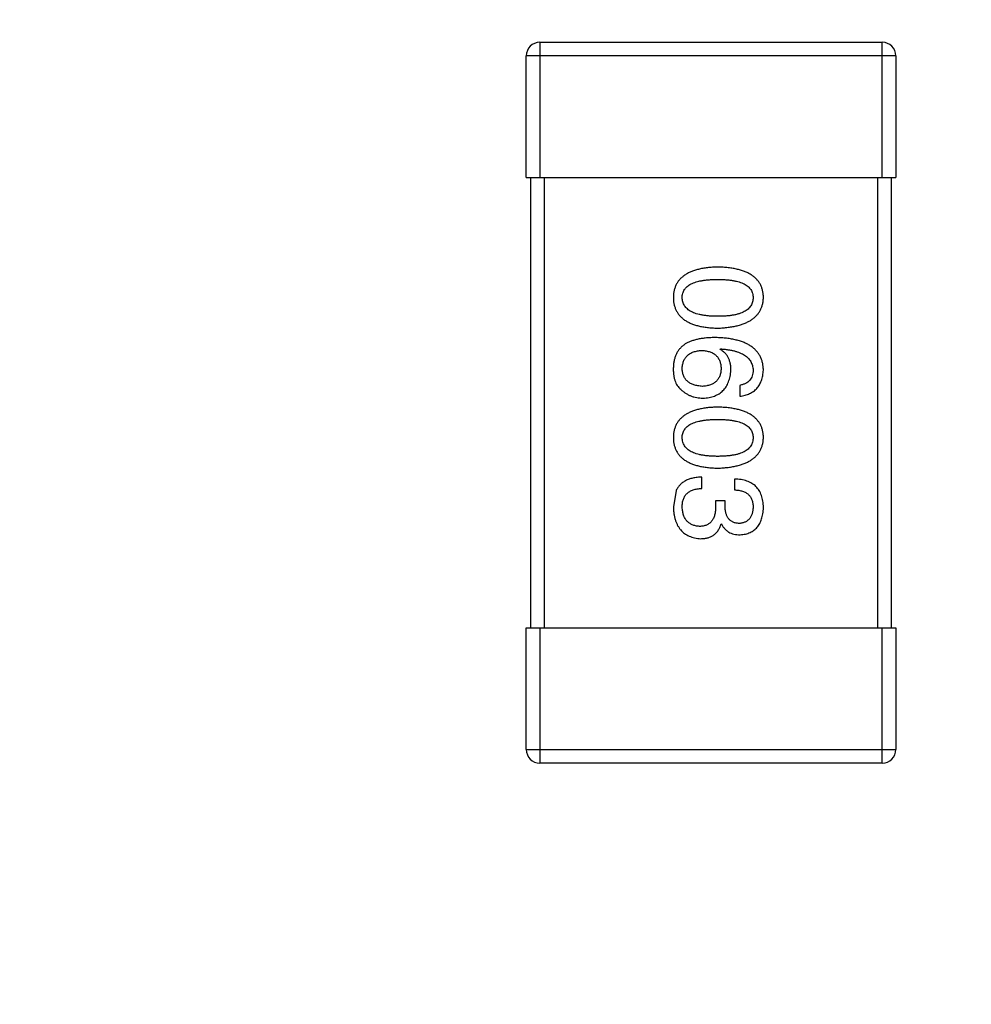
# Model space of a CAD drawing. Header units: millimetres. Extents: x 718 to 1157, y -195 to -52.
# Tile 85 of 156: x 1086.87 to 1088.98, y -137.86 to -135.68. Entities that reach past the tile are written whole.
import ezdxf

# ---------------------------------------------------------------- set-up
doc = ezdxf.new("R2010")
doc.units = ezdxf.units.MM
doc.header["$LTSCALE"] = 1.21
doc.header["$MEASUREMENT"] = 0
doc.header["$PDMODE"] = 3
doc.header["$PDSIZE"] = 0.3125
doc.layers.get('0').update_dxf_attribs({"linetype": 'CONTINUOUS'})
doc.layers.get('DEFPOINTS').update_dxf_attribs({"linetype": 'CONTINUOUS'})
doc.layers.add('Dim', color=3, linetype='CONTINUOUS', lineweight=25)
doc.styles.get("Standard").update_dxf_attribs({"font": 'txt', "width": 0.8})
doc.dimstyles.get("Standard").update_dxf_attribs({"dimtxt": 0.15625, "dimasz": 0.1875, "dimexe": 0.125, "dimexo": 0.0625, "dimgap": 0.09, "dimtad": 0, "dimtih": 1, "dimtoh": 1, "dimzin": 4, "dimdsep": 46, "dimtxsty": 'Standard', "dimblk": '_FILLED', "dimblk1": '_FILLED', "dimblk2": '_FILLED', "dimcen": 0.09, "dimazin": 1, "dimtp": 0.01, "dimtm": 0.01, "dimtfac": 1, "dimtofl": 0, "dimtmove": 0, "dimatfit": 3, "dimldrblk": '_FILLED', "dimfxl": 1, "dimtolj": 1, "dimtzin": 4, "dimarcsym": 0})

# ---------------------------------------------------------------- blocks, each defined once
blk = doc.blocks.new('_FILLED')
at = {"color": 0, "linetype": 'ByBlock'}
blk.add_solid([(0, 0), (-1, 0.16667), (-1, -0.16667)], dxfattribs=at)
blk = doc.blocks.new('*D41')
at = {"layer": 'DEFPOINTS', "color": 0}
for p in [(1078.3878, -101.7796), (1078.3878, -150.8296), (1143.3384, -150.8296)]:
    blk.add_point(p, dxfattribs=at)
at = {"layer": 'Dim', "color": 0, "lineweight": -2}
for p, q in [((1078.4503, -101.7796), (1143.4634, -101.7796)), ((1143.3384, -104.3196), (1143.3384, -122.3813)), ((1143.3384, -148.2896), (1143.3384, -130.2279)), ((1078.4503, -150.8296), (1143.4634, -150.8296))]:
    blk.add_line(p, q, dxfattribs=at)
at = {"layer": 'Dim', "color": 0, "lineweight": -2, "xscale": 2.54, "yscale": 2.54, "zscale": 2.54}
for p, rotation in [((1143.3384, -101.7796), 90), ((1143.3384, -150.8296), 270)]:
    blk.add_blockref('_FILLED', p, dxfattribs=dict(at, rotation=rotation))
at = {"layer": 'Dim', "color": 0, "insert": (1143.3384, -126.3046), "char_height": 2.5, "attachment_point": 5, "rotation": 90, "line_spacing_factor": 2.5}
blk.add_mtext('\\A1;49.05', dxfattribs=at)

msp = doc.modelspace()

# ---------------------------------------------------------------- linework, layer by layer
at = {"color": 7, "linetype": 'Continuous'}
for p, q in [((1088.0219, -135.7271), (1088.7819, -135.7271)), ((1088.0219, -135.7271), (1088.0219, -136.0271)), ((1088.7819, -136.0271), (1088.7819, -135.7271)), ((1088.8119, -135.7571), (1087.9919, -135.7571)), ((1087.9919, -136.0271), (1087.9919, -135.7571)), ((1088.8119, -135.7571), (1088.8119, -136.0271)), ((1087.9919, -136.0271), (1088.8119, -136.0271)), ((1088.0019, -137.0271), (1088.0019, -136.0271)), ((1088.0319, -136.0271), (1088.0319, -137.0271)), ((1088.7719, -137.0271), (1088.7719, -136.0271)), ((1088.8019, -136.0271), (1088.8019, -137.0271)), ((1088.422, -136.4088), (1088.4231, -136.4077)), ((1088.4657, -136.4886), (1088.4657, -136.5126)), ((1088.3815, -136.7175), (1088.3815, -136.6923)), ((1088.4537, -136.6967), (1088.4537, -136.7208)), ((1088.3247, -136.7219), (1088.3182, -136.7579)), ((1088.4329, -136.7448), (1088.4121, -136.7448)), ((1088.4121, -136.7448), (1088.4121, -136.7568)), ((1088.4329, -136.7579), (1088.4329, -136.7448)), ((1088.4242, -136.7962), (1088.4253, -136.7962)), ((1087.9919, -137.0271), (1088.8119, -137.0271)), ((1087.9919, -137.2971), (1087.9919, -137.0271)), ((1088.0219, -137.0271), (1088.0219, -137.3271)), ((1088.7819, -137.3271), (1088.7819, -137.0271)), ((1088.8119, -137.0271), (1088.8119, -137.2971)), ((1087.9919, -137.2971), (1088.8119, -137.2971)), ((1088.7819, -137.3271), (1088.0219, -137.3271))]:
    msp.add_line(p, q, dxfattribs=at)
for centre, start, end in [((1088.0219, -135.7571), 90, 180), ((1088.7819, -135.7571), 0, 90), ((1088.0219, -137.2971), 180, 270), ((1088.7819, -137.2971), 270, 0)]:
    msp.add_arc(centre, 0.03, start, end, dxfattribs=at)
for points, knots in [([(1088.4165, -136.226), (1088.4126, -136.2262), (1088.405, -136.2264), (1088.3939, -136.2275), (1088.3836, -136.2289), (1088.3741, -136.231), (1088.3653, -136.2334), (1088.3572, -136.2364), (1088.3499, -136.2399), (1088.3433, -136.2439), (1088.3375, -136.2484), (1088.3324, -136.2534), (1088.3281, -136.2589), (1088.3246, -136.2649), (1088.3218, -136.2715), (1088.3198, -136.2785), (1088.3185, -136.286), (1088.3183, -136.2912), (1088.3182, -136.2938)], [0, 0, 0, 0, 0.087693, 0.170223, 0.247496, 0.319826, 0.387768, 0.451403, 0.511459, 0.568358, 0.622671, 0.675251, 0.726739, 0.778422, 0.830759, 0.884394, 0.940865, 1, 1, 1, 1]), ([(1088.5182, -136.2938), (1088.518, -136.2912), (1088.5178, -136.286), (1088.5165, -136.2785), (1088.5144, -136.2715), (1088.5116, -136.2649), (1088.5079, -136.2589), (1088.5034, -136.2534), (1088.4982, -136.2484), (1088.4922, -136.2439), (1088.4854, -136.2399), (1088.4778, -136.2364), (1088.4695, -136.2334), (1088.4604, -136.231), (1088.4505, -136.2289), (1088.4399, -136.2275), (1088.4285, -136.2264), (1088.4206, -136.2262), (1088.4165, -136.226)], [0, 0, 0, 0, 0.057911, 0.113262, 0.165956, 0.217443, 0.268511, 0.319665, 0.372, 0.426129, 0.483365, 0.543779, 0.607756, 0.676562, 0.749704, 0.827713, 0.911177, 1, 1, 1, 1]), ([(1088.3378, -136.2938), (1088.3379, -136.2922), (1088.338, -136.289), (1088.3389, -136.2843), (1088.3404, -136.28), (1088.3427, -136.276), (1088.3455, -136.2724), (1088.3489, -136.269), (1088.3529, -136.266), (1088.3576, -136.2633), (1088.3628, -136.261), (1088.3687, -136.2589), (1088.3752, -136.2572), (1088.3823, -136.2558), (1088.39, -136.2547), (1088.3983, -136.254), (1088.4072, -136.2535), (1088.4133, -136.2534), (1088.4165, -136.2534)], [0, 0, 0, 0, 0.049766, 0.097012, 0.143225, 0.188786, 0.235079, 0.282962, 0.333687, 0.387747, 0.445963, 0.508657, 0.576545, 0.649868, 0.72822, 0.812712, 0.903543, 1, 1, 1, 1]), ([(1088.4165, -136.2534), (1088.4197, -136.2534), (1088.4258, -136.2535), (1088.4348, -136.254), (1088.4431, -136.2547), (1088.4508, -136.2558), (1088.4579, -136.2573), (1088.4643, -136.2589), (1088.4702, -136.261), (1088.4754, -136.2633), (1088.4801, -136.266), (1088.4842, -136.269), (1088.4876, -136.2724), (1088.4904, -136.276), (1088.4926, -136.28), (1088.4941, -136.2843), (1088.495, -136.289), (1088.4951, -136.2922), (1088.4952, -136.2938)], [0, 0, 0, 0, 0.096452, 0.187278, 0.271765, 0.350519, 0.423437, 0.491321, 0.554011, 0.612224, 0.666281, 0.717003, 0.764884, 0.811423, 0.856783, 0.902993, 0.950236, 1, 1, 1, 1]), ([(1088.3182, -136.2938), (1088.3183, -136.2965), (1088.3185, -136.3016), (1088.3198, -136.3091), (1088.3218, -136.3161), (1088.3246, -136.3227), (1088.3281, -136.3287), (1088.3324, -136.3342), (1088.3375, -136.3392), (1088.3433, -136.3437), (1088.3499, -136.3477), (1088.3572, -136.3512), (1088.3653, -136.3542), (1088.3741, -136.3567), (1088.3836, -136.3587), (1088.3939, -136.3601), (1088.405, -136.3612), (1088.4126, -136.3614), (1088.4165, -136.3616)], [0, 0, 0, 0, 0.059134, 0.115603, 0.169236, 0.221572, 0.273254, 0.32474, 0.377319, 0.431815, 0.488555, 0.548609, 0.612242, 0.680182, 0.75251, 0.829782, 0.91231, 1, 1, 1, 1]), ([(1088.4165, -136.3353), (1088.4134, -136.3353), (1088.4073, -136.3352), (1088.3985, -136.3348), (1088.3903, -136.334), (1088.3827, -136.3328), (1088.3756, -136.3314), (1088.3692, -136.3296), (1088.3634, -136.3275), (1088.3581, -136.3251), (1088.3535, -136.3223), (1088.3494, -136.3192), (1088.3459, -136.3158), (1088.3431, -136.312), (1088.3408, -136.308), (1088.3392, -136.3035), (1088.3381, -136.2988), (1088.3379, -136.2955), (1088.3378, -136.2938)], [0, 0, 0, 0, 0.094834, 0.184067, 0.267029, 0.344713, 0.417334, 0.484367, 0.546941, 0.604717, 0.65953, 0.710539, 0.759381, 0.806382, 0.853027, 0.900623, 0.949121, 1, 1, 1, 1]), ([(1088.4952, -136.2938), (1088.4951, -136.2955), (1088.495, -136.2988), (1088.4941, -136.3035), (1088.4926, -136.3079), (1088.4904, -136.3121), (1088.4876, -136.3158), (1088.4842, -136.3193), (1088.4801, -136.3223), (1088.4755, -136.3251), (1088.4702, -136.3275), (1088.4643, -136.3296), (1088.4579, -136.3314), (1088.4508, -136.3329), (1088.4431, -136.334), (1088.4348, -136.3348), (1088.4258, -136.3352), (1088.4197, -136.3353), (1088.4165, -136.3353)], [0, 0, 0, 0, 0.050604, 0.098688, 0.145699, 0.191791, 0.238625, 0.286717, 0.337546, 0.391814, 0.449755, 0.512106, 0.579685, 0.652048, 0.730262, 0.814146, 0.904281, 1, 1, 1, 1]), ([(1088.4165, -136.3616), (1088.4205, -136.3614), (1088.4283, -136.361), (1088.4397, -136.3599), (1088.4502, -136.3583), (1088.46, -136.3563), (1088.469, -136.3537), (1088.4773, -136.3507), (1088.4849, -136.3472), (1088.4916, -136.3432), (1088.4976, -136.3387), (1088.5029, -136.3337), (1088.5074, -136.3282), (1088.5111, -136.3223), (1088.5141, -136.3158), (1088.5163, -136.3089), (1088.5177, -136.3015), (1088.518, -136.2964), (1088.5182, -136.2938)], [0, 0, 0, 0, 0.088475, 0.171606, 0.249595, 0.322626, 0.391327, 0.455765, 0.516374, 0.573675, 0.628522, 0.681161, 0.732559, 0.783563, 0.83504, 0.887639, 0.942585, 1, 1, 1, 1]), ([(1088.4121, -136.3826), (1088.4086, -136.3826), (1088.4017, -136.3827), (1088.3917, -136.3834), (1088.3823, -136.3844), (1088.3735, -136.386), (1088.3653, -136.388), (1088.3577, -136.3904), (1088.3508, -136.3933), (1088.3465, -136.3956), (1088.3444, -136.3968)], [0, 0, 0, 0, 0.151498, 0.29521, 0.430242, 0.557137, 0.677306, 0.790845, 0.898111, 1, 1, 1, 1]), ([(1088.5182, -136.4547), (1088.518, -136.4519), (1088.5176, -136.4464), (1088.5162, -136.4383), (1088.5139, -136.4309), (1088.5109, -136.4239), (1088.507, -136.4175), (1088.5023, -136.4116), (1088.4968, -136.4063), (1088.4905, -136.4015), (1088.4835, -136.3973), (1088.4756, -136.3936), (1088.467, -136.3904), (1088.4575, -136.3878), (1088.4473, -136.3856), (1088.4363, -136.3841), (1088.4245, -136.3829), (1088.4163, -136.3827), (1088.4121, -136.3826)], [0, 0, 0, 0, 0.058957, 0.115262, 0.16907, 0.221312, 0.273147, 0.324961, 0.377649, 0.432026, 0.488925, 0.549039, 0.612912, 0.680653, 0.753056, 0.830314, 0.912483, 1, 1, 1, 1]), ([(1088.3444, -136.3968), (1088.3424, -136.3983), (1088.3384, -136.4012), (1088.3332, -136.4064), (1088.3288, -136.4121), (1088.3251, -136.4183), (1088.3222, -136.4251), (1088.3201, -136.4323), (1088.3186, -136.44), (1088.3183, -136.4454), (1088.3182, -136.4481)], [0, 0, 0, 0, 0.125033, 0.246266, 0.36603, 0.485265, 0.606781, 0.732144, 0.862551, 1, 1, 1, 1]), ([(1088.446, -136.4547), (1088.446, -136.4521), (1088.4458, -136.447), (1088.4447, -136.4396), (1088.4428, -136.433), (1088.4402, -136.4268), (1088.4368, -136.4213), (1088.4326, -136.4164), (1088.4276, -136.4122), (1088.4239, -136.41), (1088.422, -136.4088)], [0, 0, 0, 0, 0.144617, 0.279572, 0.40596, 0.526097, 0.64389, 0.760003, 0.877724, 1, 1, 1, 1]), ([(1088.4231, -136.4077), (1088.4259, -136.4079), (1088.4314, -136.4083), (1088.4393, -136.4093), (1088.4468, -136.4106), (1088.4537, -136.4122), (1088.4601, -136.4141), (1088.4659, -136.4163), (1088.4713, -136.4187), (1088.4761, -136.4215), (1088.4803, -136.4246), (1088.4841, -136.428), (1088.4873, -136.4317), (1088.4899, -136.4358), (1088.4921, -136.44), (1088.4937, -136.4447), (1088.4948, -136.4496), (1088.4951, -136.453), (1088.4952, -136.4547)], [0, 0, 0, 0, 0.089218, 0.173709, 0.252753, 0.326963, 0.397099, 0.462534, 0.524018, 0.582178, 0.637235, 0.689955, 0.741228, 0.791618, 0.841661, 0.892925, 0.945259, 1, 1, 1, 1]), ([(1088.3378, -136.4525), (1088.3379, -136.4509), (1088.338, -136.4478), (1088.3387, -136.4433), (1088.3396, -136.4391), (1088.3409, -136.4352), (1088.3425, -136.4315), (1088.3444, -136.4282), (1088.3467, -136.4251), (1088.3493, -136.4224), (1088.3522, -136.4199), (1088.3554, -136.4178), (1088.359, -136.4159), (1088.3629, -136.4143), (1088.3671, -136.4131), (1088.3716, -136.4121), (1088.3765, -136.4113), (1088.3798, -136.4111), (1088.3815, -136.411)], [0, 0, 0, 0, 0.070403, 0.137196, 0.200053, 0.260887, 0.31876, 0.37535, 0.430743, 0.485927, 0.541678, 0.598832, 0.657726, 0.719441, 0.783504, 0.851852, 0.923533, 1, 1, 1, 1]), ([(1088.3815, -136.411), (1088.3832, -136.4111), (1088.3865, -136.4113), (1088.3912, -136.412), (1088.3956, -136.413), (1088.3998, -136.4143), (1088.4035, -136.4158), (1088.407, -136.4176), (1088.4102, -136.4197), (1088.413, -136.4222), (1088.4155, -136.4248), (1088.4177, -136.4278), (1088.4197, -136.431), (1088.4212, -136.4346), (1088.4224, -136.4384), (1088.4233, -136.4425), (1088.424, -136.4469), (1088.4241, -136.4499), (1088.4242, -136.4514)], [0, 0, 0, 0, 0.076072, 0.148369, 0.216753, 0.281358, 0.342792, 0.401604, 0.458929, 0.514444, 0.569818, 0.625343, 0.681554, 0.739608, 0.800134, 0.863477, 0.929547, 1, 1, 1, 1]), ([(1088.3182, -136.4481), (1088.3181, -136.451), (1088.318, -136.4564), (1088.3186, -136.4642), (1088.3198, -136.4713), (1088.3216, -136.4778), (1088.3239, -136.4837), (1088.3268, -136.4889), (1088.3303, -136.4936), (1088.3331, -136.4961), (1088.3345, -136.4973)], [0, 0, 0, 0, 0.156782, 0.301945, 0.436395, 0.561474, 0.678489, 0.78853, 0.894967, 1, 1, 1, 1]), ([(1088.3826, -136.4908), (1088.3809, -136.4907), (1088.3775, -136.4904), (1088.3727, -136.4897), (1088.3681, -136.4888), (1088.3639, -136.4876), (1088.36, -136.4862), (1088.3564, -136.4844), (1088.3531, -136.4825), (1088.3501, -136.4802), (1088.3474, -136.4776), (1088.3451, -136.4748), (1088.3431, -136.4718), (1088.3414, -136.4684), (1088.34, -136.4648), (1088.3389, -136.461), (1088.3382, -136.4568), (1088.338, -136.454), (1088.3378, -136.4525)], [0, 0, 0, 0, 0.078863, 0.153308, 0.223539, 0.289857, 0.35341, 0.413572, 0.471721, 0.528235, 0.584279, 0.638781, 0.69466, 0.751251, 0.809198, 0.869697, 0.933318, 1, 1, 1, 1]), ([(1088.4242, -136.4514), (1088.4241, -136.4529), (1088.424, -136.4559), (1088.4233, -136.4601), (1088.4225, -136.4641), (1088.4213, -136.4678), (1088.4197, -136.4712), (1088.4179, -136.4744), (1088.4157, -136.4773), (1088.4133, -136.4799), (1088.4105, -136.4822), (1088.4074, -136.4843), (1088.404, -136.4861), (1088.4004, -136.4876), (1088.3964, -136.4888), (1088.3921, -136.4898), (1088.3875, -136.4904), (1088.3843, -136.4907), (1088.3826, -136.4908)], [0, 0, 0, 0, 0.069884, 0.136529, 0.199638, 0.259844, 0.317774, 0.374356, 0.430026, 0.485148, 0.5409, 0.597889, 0.657472, 0.718614, 0.783613, 0.85129, 0.923712, 1, 1, 1, 1]), ([(1088.3837, -136.517), (1088.3861, -136.5169), (1088.3907, -136.5166), (1088.3973, -136.5156), (1088.4035, -136.5142), (1088.4093, -136.5124), (1088.4147, -136.5101), (1088.4196, -136.5073), (1088.4242, -136.5041), (1088.4283, -136.5004), (1088.432, -136.4962), (1088.4354, -136.4917), (1088.4382, -136.4866), (1088.4406, -136.4811), (1088.4426, -136.4751), (1088.4442, -136.4687), (1088.4454, -136.4619), (1088.4458, -136.4571), (1088.446, -136.4547)], [0, 0, 0, 0, 0.071527, 0.139094, 0.20346, 0.264939, 0.323904, 0.381383, 0.437591, 0.493343, 0.549401, 0.606085, 0.664838, 0.725424, 0.788712, 0.855452, 0.925772, 1, 1, 1, 1]), ([(1088.4952, -136.4547), (1088.4951, -136.457), (1088.495, -136.4613), (1088.4935, -136.4674), (1088.4912, -136.4728), (1088.488, -136.4775), (1088.4837, -136.4815), (1088.4785, -136.4846), (1088.4725, -136.4871), (1088.468, -136.4881), (1088.4657, -136.4886)], [0, 0, 0, 0, 0.136586, 0.261496, 0.378089, 0.490612, 0.605522, 0.725767, 0.8561, 1, 1, 1, 1]), ([(1088.4657, -136.5126), (1088.4677, -136.5124), (1088.4716, -136.5119), (1088.4772, -136.5106), (1088.4825, -136.5091), (1088.4874, -136.5071), (1088.492, -136.5047), (1088.4962, -136.502), (1088.5, -136.4989), (1088.5035, -136.4955), (1088.5066, -136.4916), (1088.5093, -136.4875), (1088.5117, -136.4829), (1088.5138, -136.4779), (1088.5154, -136.4727), (1088.5167, -136.467), (1088.5176, -136.461), (1088.518, -136.4568), (1088.5182, -136.4547)], [0, 0, 0, 0, 0.06947, 0.136096, 0.199592, 0.260665, 0.319672, 0.377156, 0.433415, 0.489984, 0.546535, 0.604276, 0.663499, 0.725182, 0.788953, 0.855683, 0.926216, 1, 1, 1, 1]), ([(1088.3345, -136.4973), (1088.3363, -136.4989), (1088.3397, -136.502), (1088.3453, -136.506), (1088.3511, -136.5094), (1088.3572, -136.5122), (1088.3635, -136.5144), (1088.37, -136.5159), (1088.3768, -136.5168), (1088.3814, -136.5169), (1088.3837, -136.517)], [0, 0, 0, 0, 0.129393, 0.255335, 0.378531, 0.500878, 0.622934, 0.746191, 0.87096, 1, 1, 1, 1]), ([(1088.4165, -136.5369), (1088.4126, -136.5371), (1088.405, -136.5373), (1088.3939, -136.5383), (1088.3836, -136.5398), (1088.3741, -136.5418), (1088.3653, -136.5443), (1088.3572, -136.5473), (1088.3499, -136.5508), (1088.3433, -136.5548), (1088.3375, -136.5592), (1088.3324, -136.5643), (1088.3281, -136.5698), (1088.3246, -136.5758), (1088.3218, -136.5823), (1088.3198, -136.5893), (1088.3185, -136.5968), (1088.3183, -136.602), (1088.3182, -136.6047)], [0, 0, 0, 0, 0.087693, 0.170223, 0.247496, 0.319826, 0.387768, 0.451403, 0.511459, 0.568358, 0.622671, 0.675251, 0.726739, 0.778422, 0.830759, 0.884394, 0.940865, 1, 1, 1, 1]), ([(1088.5182, -136.6047), (1088.518, -136.602), (1088.5178, -136.5968), (1088.5165, -136.5893), (1088.5144, -136.5823), (1088.5116, -136.5758), (1088.5079, -136.5698), (1088.5034, -136.5643), (1088.4982, -136.5592), (1088.4922, -136.5548), (1088.4854, -136.5508), (1088.4778, -136.5473), (1088.4695, -136.5443), (1088.4604, -136.5418), (1088.4505, -136.5398), (1088.4399, -136.5383), (1088.4285, -136.5373), (1088.4206, -136.5371), (1088.4165, -136.5369)], [0, 0, 0, 0, 0.057911, 0.113262, 0.165956, 0.217443, 0.268511, 0.319665, 0.372, 0.426129, 0.483365, 0.543779, 0.607756, 0.676562, 0.749704, 0.827713, 0.911177, 1, 1, 1, 1]), ([(1088.3378, -136.6047), (1088.3379, -136.603), (1088.338, -136.5998), (1088.3389, -136.5952), (1088.3404, -136.5909), (1088.3427, -136.5869), (1088.3455, -136.5832), (1088.3489, -136.5799), (1088.3529, -136.5769), (1088.3576, -136.5742), (1088.3628, -136.5718), (1088.3687, -136.5698), (1088.3752, -136.5681), (1088.3823, -136.5666), (1088.39, -136.5656), (1088.3983, -136.5648), (1088.4072, -136.5643), (1088.4133, -136.5643), (1088.4165, -136.5642)], [0, 0, 0, 0, 0.049766, 0.097012, 0.143225, 0.188786, 0.235079, 0.282962, 0.333687, 0.387747, 0.445963, 0.508657, 0.576545, 0.649868, 0.72822, 0.812712, 0.903543, 1, 1, 1, 1]), ([(1088.4165, -136.5642), (1088.4197, -136.5643), (1088.4258, -136.5643), (1088.4348, -136.5648), (1088.4431, -136.5656), (1088.4508, -136.5666), (1088.4579, -136.5681), (1088.4643, -136.5698), (1088.4702, -136.5718), (1088.4754, -136.5742), (1088.4801, -136.5769), (1088.4842, -136.5799), (1088.4876, -136.5832), (1088.4904, -136.5869), (1088.4926, -136.5909), (1088.4941, -136.5952), (1088.495, -136.5998), (1088.4951, -136.603), (1088.4952, -136.6047)], [0, 0, 0, 0, 0.096452, 0.187278, 0.271765, 0.350519, 0.423437, 0.491321, 0.554011, 0.612224, 0.666281, 0.717003, 0.764884, 0.811423, 0.856783, 0.902993, 0.950236, 1, 1, 1, 1]), ([(1088.3182, -136.6047), (1088.3183, -136.6073), (1088.3185, -136.6125), (1088.3198, -136.62), (1088.3218, -136.627), (1088.3246, -136.6335), (1088.3281, -136.6396), (1088.3324, -136.6451), (1088.3375, -136.6501), (1088.3433, -136.6546), (1088.3499, -136.6586), (1088.3572, -136.662), (1088.3653, -136.665), (1088.3741, -136.6675), (1088.3836, -136.6695), (1088.3939, -136.671), (1088.405, -136.672), (1088.4126, -136.6723), (1088.4165, -136.6724)], [0, 0, 0, 0, 0.059134, 0.115603, 0.169236, 0.221572, 0.273254, 0.32474, 0.377319, 0.431815, 0.488555, 0.548609, 0.612242, 0.680182, 0.75251, 0.829782, 0.91231, 1, 1, 1, 1]), ([(1088.4165, -136.6462), (1088.4134, -136.6462), (1088.4073, -136.6461), (1088.3985, -136.6456), (1088.3903, -136.6448), (1088.3827, -136.6437), (1088.3756, -136.6423), (1088.3692, -136.6405), (1088.3634, -136.6384), (1088.3581, -136.636), (1088.3535, -136.6332), (1088.3494, -136.6301), (1088.3459, -136.6267), (1088.3431, -136.6229), (1088.3408, -136.6188), (1088.3392, -136.6144), (1088.3381, -136.6096), (1088.3379, -136.6064), (1088.3378, -136.6047)], [0, 0, 0, 0, 0.094834, 0.184067, 0.267029, 0.344713, 0.417334, 0.484367, 0.546941, 0.604717, 0.65953, 0.710539, 0.759381, 0.806382, 0.853027, 0.900623, 0.949121, 1, 1, 1, 1]), ([(1088.4165, -136.6724), (1088.4205, -136.6723), (1088.4283, -136.6719), (1088.4397, -136.6708), (1088.4502, -136.6692), (1088.46, -136.6671), (1088.469, -136.6646), (1088.4773, -136.6616), (1088.4849, -136.658), (1088.4916, -136.654), (1088.4976, -136.6495), (1088.5029, -136.6446), (1088.5074, -136.6391), (1088.5111, -136.6331), (1088.5141, -136.6267), (1088.5163, -136.6198), (1088.5177, -136.6124), (1088.518, -136.6073), (1088.5182, -136.6047)], [0, 0, 0, 0, 0.088475, 0.171606, 0.249595, 0.322626, 0.391327, 0.455765, 0.516374, 0.573675, 0.628522, 0.681161, 0.732559, 0.783563, 0.83504, 0.887639, 0.942585, 1, 1, 1, 1]), ([(1088.4952, -136.6047), (1088.4951, -136.6063), (1088.495, -136.6096), (1088.4941, -136.6144), (1088.4926, -136.6188), (1088.4904, -136.6229), (1088.4876, -136.6267), (1088.4842, -136.6301), (1088.4801, -136.6332), (1088.4755, -136.636), (1088.4702, -136.6384), (1088.4643, -136.6405), (1088.4579, -136.6423), (1088.4508, -136.6437), (1088.4431, -136.6448), (1088.4348, -136.6456), (1088.4258, -136.6461), (1088.4197, -136.6462), (1088.4165, -136.6462)], [0, 0, 0, 0, 0.050604, 0.098688, 0.145699, 0.191791, 0.238625, 0.286717, 0.337546, 0.391814, 0.449755, 0.512106, 0.579685, 0.652048, 0.730262, 0.814146, 0.904281, 1, 1, 1, 1]), ([(1088.3815, -136.6923), (1088.3798, -136.6924), (1088.3763, -136.6925), (1088.3712, -136.693), (1088.3663, -136.6937), (1088.3617, -136.6946), (1088.3573, -136.6957), (1088.3531, -136.6969), (1088.3492, -136.6985), (1088.3455, -136.7002), (1088.342, -136.7022), (1088.3388, -136.7043), (1088.3359, -136.7067), (1088.3331, -136.7093), (1088.3306, -136.7121), (1088.3284, -136.7152), (1088.3264, -136.7184), (1088.3253, -136.7207), (1088.3247, -136.7219)], [0, 0, 0, 0, 0.078937, 0.154495, 0.226898, 0.296844, 0.363348, 0.427781, 0.48946, 0.549586, 0.607902, 0.664733, 0.720805, 0.776157, 0.831175, 0.886736, 0.943094, 1, 1, 1, 1]), ([(1088.5182, -136.7601), (1088.5181, -136.7576), (1088.5179, -136.7527), (1088.517, -136.7456), (1088.5157, -136.739), (1088.5138, -136.7329), (1088.5115, -136.7272), (1088.5087, -136.722), (1088.5054, -136.7173), (1088.5016, -136.713), (1088.4973, -136.7093), (1088.4925, -136.706), (1088.4872, -136.7033), (1088.4814, -136.7009), (1088.4752, -136.6991), (1088.4684, -136.6978), (1088.4612, -136.697), (1088.4562, -136.6968), (1088.4537, -136.6967)], [0, 0, 0, 0, 0.073232, 0.142595, 0.207997, 0.270074, 0.329156, 0.386529, 0.441846, 0.496976, 0.551877, 0.607941, 0.665637, 0.725446, 0.788542, 0.855101, 0.925196, 1, 1, 1, 1]), ([(1088.3378, -136.759), (1088.3379, -136.7574), (1088.3379, -136.7542), (1088.3384, -136.7496), (1088.3393, -136.7453), (1088.3405, -136.7413), (1088.342, -136.7376), (1088.3439, -136.7342), (1088.3462, -136.7311), (1088.3487, -136.7283), (1088.3517, -136.7259), (1088.3549, -136.7238), (1088.3585, -136.7219), (1088.3625, -136.7204), (1088.3668, -136.7192), (1088.3714, -136.7183), (1088.3763, -136.7177), (1088.3798, -136.7176), (1088.3815, -136.7175)], [0, 0, 0, 0, 0.071272, 0.13882, 0.201858, 0.262757, 0.320043, 0.376709, 0.431462, 0.486034, 0.541209, 0.597703, 0.65589, 0.717768, 0.782056, 0.850407, 0.92277, 1, 1, 1, 1]), ([(1088.4537, -136.7208), (1088.4553, -136.7208), (1088.4586, -136.721), (1088.4633, -136.7216), (1088.4677, -136.7223), (1088.4718, -136.7235), (1088.4755, -136.7249), (1088.479, -136.7266), (1088.4821, -136.7285), (1088.4849, -136.7308), (1088.4873, -136.7333), (1088.4894, -136.7362), (1088.4912, -136.7393), (1088.4927, -136.7427), (1088.4938, -136.7464), (1088.4946, -136.7504), (1088.4951, -136.7546), (1088.4952, -136.7575), (1088.4952, -136.759)], [0, 0, 0, 0, 0.078134, 0.15164, 0.221358, 0.286689, 0.348614, 0.407697, 0.464247, 0.520153, 0.574432, 0.629291, 0.684538, 0.742032, 0.801329, 0.863637, 0.930123, 1, 1, 1, 1]), ([(1088.3182, -136.7579), (1088.3183, -136.7607), (1088.3185, -136.766), (1088.3195, -136.7737), (1088.3209, -136.781), (1088.3227, -136.7877), (1088.3249, -136.7939), (1088.3277, -136.7996), (1088.3308, -136.8049), (1088.3344, -136.8096), (1088.3385, -136.8138), (1088.343, -136.8175), (1088.348, -136.8207), (1088.3534, -136.8234), (1088.3593, -136.8256), (1088.3656, -136.8273), (1088.3723, -136.8284), (1088.377, -136.8288), (1088.3794, -136.829)], [0, 0, 0, 0, 0.078078, 0.151942, 0.221594, 0.28726, 0.350176, 0.409768, 0.467648, 0.523784, 0.578904, 0.634014, 0.689819, 0.746826, 0.805875, 0.867063, 0.931764, 1, 1, 1, 1]), ([(1088.3761, -136.8016), (1088.3746, -136.8015), (1088.3718, -136.8013), (1088.3676, -136.8006), (1088.3638, -136.7996), (1088.3602, -136.7982), (1088.3568, -136.7966), (1088.3537, -136.7947), (1088.351, -136.7924), (1088.3484, -136.7899), (1088.3461, -136.7871), (1088.3442, -136.7839), (1088.3424, -136.7805), (1088.3409, -136.7768), (1088.3398, -136.7728), (1088.3389, -136.7684), (1088.3382, -136.7638), (1088.3379, -136.7606), (1088.3378, -136.759)], [0, 0, 0, 0, 0.068514, 0.133941, 0.195994, 0.255362, 0.312994, 0.369441, 0.424687, 0.480522, 0.537148, 0.594801, 0.654411, 0.716817, 0.781981, 0.850498, 0.923306, 1, 1, 1, 1]), ([(1088.4121, -136.7568), (1088.4121, -136.7586), (1088.4121, -136.7621), (1088.4116, -136.7672), (1088.411, -136.772), (1088.4099, -136.7764), (1088.4087, -136.7804), (1088.4072, -136.7841), (1088.4053, -136.7875), (1088.4032, -136.7904), (1088.4008, -136.7931), (1088.3981, -136.7954), (1088.3951, -136.7973), (1088.3919, -136.7989), (1088.3883, -136.8001), (1088.3845, -136.801), (1088.3804, -136.8016), (1088.3775, -136.8016), (1088.3761, -136.8016)], [0, 0, 0, 0, 0.082495, 0.159728, 0.232496, 0.300725, 0.365163, 0.425859, 0.483728, 0.538892, 0.592921, 0.646195, 0.699968, 0.754746, 0.811387, 0.870806, 0.933482, 1, 1, 1, 1]), ([(1088.4646, -136.7951), (1088.4634, -136.795), (1088.4609, -136.7949), (1088.4574, -136.7943), (1088.4542, -136.7935), (1088.4512, -136.7924), (1088.4484, -136.7911), (1088.4458, -136.7894), (1088.4434, -136.7875), (1088.4413, -136.7853), (1088.4394, -136.7828), (1088.4378, -136.78), (1088.4364, -136.777), (1088.4352, -136.7737), (1088.4343, -136.7702), (1088.4336, -136.7663), (1088.4331, -136.7622), (1088.433, -136.7594), (1088.4329, -136.7579)], [0, 0, 0, 0, 0.067741, 0.131599, 0.192143, 0.249977, 0.306453, 0.361639, 0.416449, 0.471489, 0.527582, 0.584873, 0.644974, 0.70814, 0.77492, 0.845909, 0.920585, 1, 1, 1, 1]), ([(1088.4952, -136.759), (1088.4951, -136.7604), (1088.495, -136.7631), (1088.4945, -136.7669), (1088.4938, -136.7705), (1088.493, -136.7739), (1088.4918, -136.7771), (1088.4904, -136.78), (1088.4889, -136.7826), (1088.4871, -136.785), (1088.4851, -136.7872), (1088.4827, -136.789), (1088.4803, -136.7907), (1088.4776, -136.7921), (1088.4746, -136.7932), (1088.4715, -136.7941), (1088.4681, -136.7947), (1088.4658, -136.795), (1088.4646, -136.7951)], [0, 0, 0, 0, 0.078051, 0.151197, 0.220412, 0.286742, 0.34933, 0.409464, 0.467368, 0.52298, 0.578639, 0.633998, 0.690142, 0.746855, 0.805868, 0.867776, 0.932345, 1, 1, 1, 1]), ([(1088.4668, -136.8202), (1088.4688, -136.82), (1088.4727, -136.8197), (1088.4783, -136.8187), (1088.4835, -136.8172), (1088.4884, -136.8153), (1088.4929, -136.813), (1088.4971, -136.8103), (1088.5009, -136.8072), (1088.5043, -136.8036), (1088.5074, -136.7996), (1088.51, -136.7952), (1088.5123, -136.7904), (1088.5142, -136.7851), (1088.5158, -136.7794), (1088.5169, -136.7734), (1088.5178, -136.7669), (1088.518, -136.7624), (1088.5182, -136.7601)], [0, 0, 0, 0, 0.067521, 0.132139, 0.193339, 0.252064, 0.309083, 0.364848, 0.420021, 0.475612, 0.532002, 0.589602, 0.649896, 0.712634, 0.778603, 0.848416, 0.922155, 1, 1, 1, 1]), ([(1088.3794, -136.829), (1088.3808, -136.8289), (1088.3836, -136.8289), (1088.3877, -136.8285), (1088.3916, -136.8279), (1088.3952, -136.8269), (1088.3987, -136.8258), (1088.4021, -136.8244), (1088.4052, -136.8227), (1088.4081, -136.8208), (1088.4108, -136.8186), (1088.4133, -136.8162), (1088.4156, -136.8135), (1088.4178, -136.8105), (1088.4196, -136.8073), (1088.4214, -136.8038), (1088.4229, -136.8001), (1088.4237, -136.7975), (1088.4242, -136.7962)], [0, 0, 0, 0, 0.071215, 0.138707, 0.20396, 0.266995, 0.327734, 0.387609, 0.445602, 0.503345, 0.561136, 0.618597, 0.677672, 0.738255, 0.799989, 0.863961, 0.930555, 1, 1, 1, 1]), ([(1088.4253, -136.7962), (1088.4262, -136.7981), (1088.4281, -136.8018), (1088.4318, -136.8068), (1088.4361, -136.8109), (1088.4411, -136.8144), (1088.4467, -136.817), (1088.4528, -136.8189), (1088.4596, -136.82), (1088.4643, -136.8202), (1088.4668, -136.8202)], [0, 0, 0, 0, 0.125227, 0.244792, 0.361427, 0.478215, 0.59667, 0.722058, 0.856314, 1, 1, 1, 1])]:
    msp.add_open_spline(points, degree=3, knots=knots, dxfattribs=at)

# ---------------------------------------------------------------- dimensions: what is measured, and where the dimension line sits
at = {"layer": 'Dim'}
dim = msp.add_linear_dim(base=(1143.3384, -150.8296), p1=(1078.3878, -101.7796), p2=(1078.3878, -150.8296), angle=90, dimstyle='Standard', override={"dimtxt": 2.5, "dimasz": 2.54, "dimtih": 0, "dimtoh": 0, "dimzin": 0, "dimcen": 0.198, "dimadec": 0, "dimazin": 0, "dimtp": 0, "dimtm": 0, "dimtdec": 4, "dimtzin": 0}, dxfattribs=at)
dim.commit()
dim.dimension.update_dxf_attribs({"geometry": '*D41', "text_midpoint": (1143.3384, -126.3046)})

doc.saveas('drawing.dxf')
